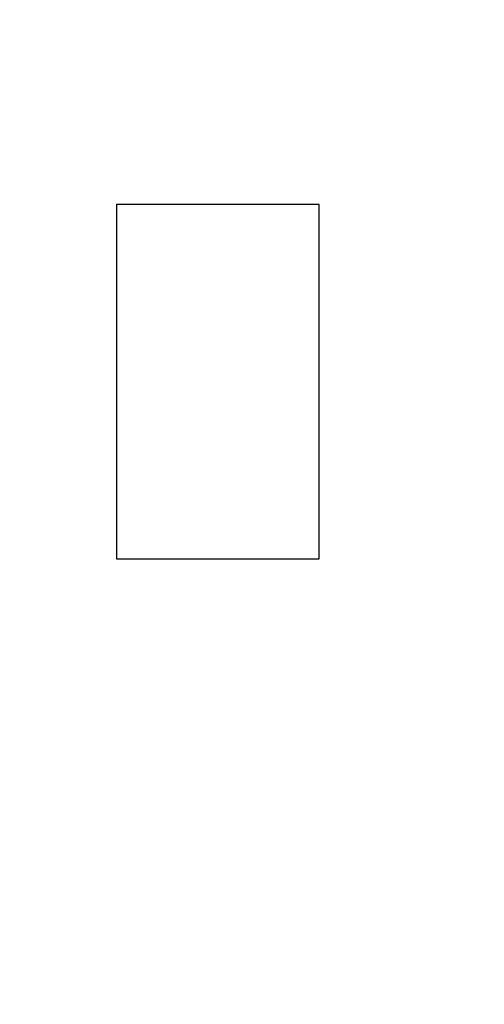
# Model space of a CAD drawing. Header units: inches. Extents: x 398 to 599, y 40 to 151.
# Tile 36 of 100: x 558.4 to 560.7, y 77.52 to 82.38. Entities that reach past the tile are written whole.
import ezdxf

# ---------------------------------------------------------------- set-up
doc = ezdxf.new("R2010")
doc.units = ezdxf.units.IN
doc.header["$LTSCALE"] = 1.21
doc.header["$MEASUREMENT"] = 0
doc.header["$PDMODE"] = 3
doc.header["$PDSIZE"] = 0.3125
doc.layers.get('0').update_dxf_attribs({"linetype": 'CONTINUOUS'})
doc.layers.get('Defpoints').update_dxf_attribs({"linetype": 'CONTINUOUS'})
doc.layers.add('DIM', color=3, linetype='CONTINUOUS')
doc.styles.get("Standard").update_dxf_attribs({"font": 'txt', "width": 0.8})
doc.dimstyles.get("Standard").update_dxf_attribs({"dimtxt": 0.15625, "dimasz": 0.1875, "dimexe": 0.125, "dimexo": 0.0625, "dimgap": 0.09, "dimtad": 0, "dimtih": 1, "dimtoh": 1, "dimzin": 4, "dimdsep": 46, "dimtxsty": 'Standard', "dimblk": '_FILLED', "dimblk1": '_FILLED', "dimblk2": '_FILLED', "dimcen": 0.09, "dimazin": 1, "dimtp": 0.01, "dimtm": 0.01, "dimtfac": 1, "dimtofl": 0, "dimtmove": 0, "dimatfit": 3, "dimldrblk": '_FILLED', "dimfxl": 1, "dimtolj": 1, "dimtzin": 4, "dimarcsym": 0})

# ---------------------------------------------------------------- blocks, each defined once
blk = doc.blocks.new('_FILLED')
at = {"color": 0, "linetype": 'ByBlock'}
blk.add_solid([(0, 0), (-1, 0.1667), (-1, -0.1667)], dxfattribs=at)
blk = doc.blocks.new('*D71')
at = {"layer": 'Defpoints', "color": 0}
for p in [(570.261, 87.005), (553.751, 68.4022), (553.751, 64.8591)]:
    blk.add_point(p, dxfattribs=at)
at = {"layer": 'DIM', "color": 0, "lineweight": -2}
for p, q in [((570.261, 86.9425), (570.261, 64.7341)), ((553.751, 68.3397), (553.751, 64.7341)), ((555.751, 64.8591), (559.2494, 64.8591)), ((568.261, 64.8591), (564.7627, 64.8591))]:
    blk.add_line(p, q, dxfattribs=at)
at = {"layer": 'DIM', "color": 0, "lineweight": -2, "xscale": 2, "yscale": 2, "zscale": 2, "rotation": 180}
blk.add_blockref('_FILLED', (553.751, 64.8591), dxfattribs=at)
at = {"layer": 'DIM', "color": 0, "lineweight": -2, "xscale": 2, "yscale": 2, "zscale": 2}
blk.add_blockref('_FILLED', (570.261, 64.8591), dxfattribs=at)
at = {"layer": 'DIM', "color": 0, "insert": (562.006, 64.8591), "char_height": 2, "attachment_point": 5}
blk.add_mtext('\\A1;16.51', dxfattribs=at)

msp = doc.modelspace()

# ---------------------------------------------------------------- linework, layer by layer
at = {"color": 7, "linetype": 'Continuous'}
for p, q in [((558.8816, 81.4707), (558.8816, 79.7207)), ((559.8816, 81.4707), (558.8816, 81.4707)), ((559.8816, 79.7207), (559.8816, 81.4707)), ((558.8816, 79.7207), (559.8816, 79.7207))]:
    msp.add_line(p, q, dxfattribs=at)
for radius, start, end in [(23, 281.22586, 258.77532), (22.75, 294.44334, 241.13427)]:
    msp.add_arc((553.751, 92.925), radius, start, end, dxfattribs=at)

# ---------------------------------------------------------------- dimensions: what is measured, and where the dimension line sits
at = {"layer": 'DIM'}
dim = msp.add_linear_dim(base=(553.751, 64.8591), p1=(570.261, 87.005), p2=(553.751, 68.4022), dimstyle='Standard', override={"dimtxt": 2, "dimasz": 2, "dimtih": 0, "dimtoh": 0, "dimzin": 0, "dimcen": 0.198, "dimadec": 0, "dimazin": 0, "dimtp": 0, "dimtm": 0, "dimtdec": 4, "dimtzin": 0}, dxfattribs=at)
dim.commit()
dim.dimension.update_dxf_attribs({"geometry": '*D71', "text_midpoint": (562.006, 64.8591)})

doc.saveas('drawing.dxf')
